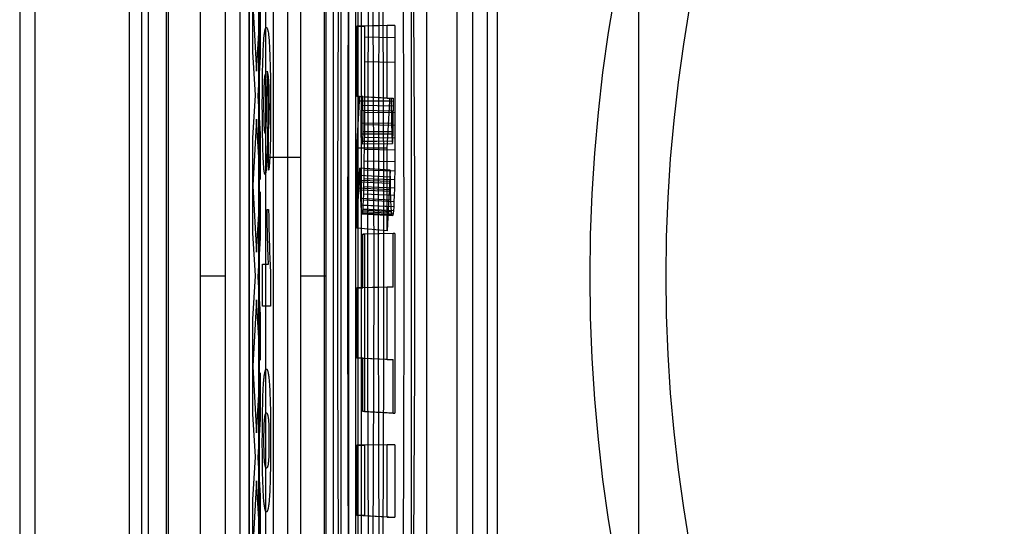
# Model space of a CAD drawing. Header units: millimetres. Extents: x 0 to 770, y -15 to 420.
# Tile 99 of 116: x 493.353 to 494.432, y 263.908 to 264.463. Entities that reach past the tile are written whole.
import ezdxf

# ---------------------------------------------------------------- set-up
doc = ezdxf.new("R2010")
doc.units = ezdxf.units.MM
doc.header["$LTSCALE"] = 32.67
doc.layers.get('0').update_dxf_attribs({"linetype": 'CONTINUOUS'})

msp = doc.modelspace()

# ---------------------------------------------------------------- linework, layer by layer
at = {"color": 9, "linetype": 'CONTINUOUS'}
for p, q in [((493.352701, 267.738734), (493.352701, 260.626128)), ((493.369368, 267.738734), (493.369368, 260.626128)), ((493.48644, 260.626128), (493.48644, 267.738734)), ((493.515677, 260.640764), (493.515677, 267.724097)), ((493.550693, 267.724097), (493.55029, 264.182431)), ((493.68829, 267.724097), (493.68829, 260.640764)), ((493.723059, 267.724097), (493.723059, 260.640764)), ((493.727065, 260.640764), (493.727065, 267.724097)), ((493.832069, 260.641785), (493.832069, 267.723077)), ((493.848735, 267.723077), (493.848735, 260.641785)), ((493.604522, 261.648227), (493.604522, 266.716634)), ((493.646168, 266.71835), (493.646168, 261.646512)), ((493.604052, 261.802053), (493.604052, 266.562808)), ((493.493621, 266.561819), (493.493621, 261.803043)), ((493.594281, 261.803043), (493.594281, 266.561819)), ((493.61446, 266.257545), (493.61446, 262.107316)), ((493.630897, 262.107316), (493.630897, 266.257545)), ((493.70451, 266.257545), (493.70451, 262.107316)), ((493.720947, 262.107316), (493.720947, 266.257545)), ((493.712496, 265.926748), (493.712496, 262.438114)), ((494.031163, 262.641603), (494.031163, 265.904432)), ((493.696471, 262.66582), (493.696471, 265.699042)), ((493.712908, 265.699042), (493.712908, 262.66582)), ((493.781937, 262.66582), (493.781937, 265.699042)), ((493.798374, 265.699042), (493.798374, 262.66582)), ((493.660378, 264.983834), (493.660448, 264.312511)), ((493.622358, 264.31251), (493.622564, 264.779455)), ((493.578277, 264.182417), (493.578255, 264.530677)), ((493.622561, 264.31251), (493.660448, 264.312511)), ((493.55029, 264.182431), (493.550693, 260.640764)), ((493.578298, 264.182431), (493.550309, 264.182431)), ((493.688389, 264.182431), (493.66045, 264.182431))]:
    msp.add_line(p, q, dxfattribs=at)
at = {"color": 6, "linetype": 'CONTINUOUS'}
for p, q in [((493.4731, 260.640764), (493.4731, 267.724097)), ((493.513135, 267.724097), (493.513135, 260.640764)), ((493.864971, 266.247954), (493.864971, 262.116908)), ((493.876171, 262.438114), (493.876171, 265.926748)), ((493.686505, 263.791536), (493.686505, 264.576337)), ((493.755286, 264.456577), (493.721994, 264.456016)), ((493.721994, 264.456016), (493.730502, 264.456016)), ((493.721994, 264.379023), (493.721994, 264.456016)), ((493.763865, 264.456577), (493.730502, 264.456016)), ((493.730502, 264.456016), (493.73055, 264.361559)), ((493.763865, 264.456577), (493.755286, 264.456577)), ((493.755286, 264.377256), (493.755286, 264.456577)), ((493.763865, 264.456577), (493.763911, 264.36094)), ((493.763889, 264.443318), (493.730524, 264.44387)), ((493.763914, 264.416226), (493.73055, 264.416812)), ((493.72515, 264.379023), (493.721994, 264.379023)), ((493.755286, 264.377256), (493.721994, 264.379023)), ((493.721994, 264.322388), (493.72515, 264.37371)), ((493.72515, 264.379023), (493.758442, 264.377256)), ((493.72515, 264.37371), (493.72515, 264.379023)), ((493.758442, 264.37382), (493.72515, 264.37371)), ((493.726789, 264.379023), (493.726756, 264.36401)), ((493.726772, 264.374557), (493.760136, 264.373844)), ((493.728698, 264.379023), (493.726789, 264.379023)), ((493.726789, 264.379023), (493.760149, 264.377256)), ((493.728698, 264.379023), (493.76199, 264.377256)), ((493.728707, 264.363941), (493.728698, 264.379023)), ((493.7287, 264.374449), (493.761992, 264.37382)), ((493.755286, 264.377256), (493.758442, 264.377256)), ((493.755286, 264.322498), (493.758442, 264.37382)), ((493.758442, 264.37382), (493.758442, 264.377256)), ((493.76012, 264.363474), (493.760149, 264.377256)), ((493.760149, 264.377256), (493.76199, 264.377256)), ((493.76199, 264.377256), (493.761999, 264.363438)), ((493.726756, 264.36401), (493.761998, 264.363438)), ((493.726818, 264.350023), (493.726756, 264.36401)), ((493.72676, 264.369325), (493.761997, 264.36863)), ((493.728707, 264.363941), (493.728574, 264.340582)), ((493.76012, 264.363474), (493.760181, 264.34979)), ((493.761867, 264.340531), (493.761998, 264.363438)), ((493.73055, 264.361559), (493.730501, 264.334097)), ((493.763914, 264.36094), (493.73055, 264.361559)), ((493.763911, 264.36094), (493.763865, 264.333353)), ((493.726818, 264.350023), (493.760181, 264.34979)), ((493.727023, 264.337924), (493.726818, 264.350023)), ((493.728574, 264.340582), (493.728258, 264.330081)), ((493.728574, 264.340582), (493.761867, 264.340531)), ((493.763903, 264.347123), (493.730538, 264.347792)), ((493.760181, 264.34979), (493.76038, 264.338104)), ((493.761567, 264.330542), (493.761867, 264.340531)), ((493.727023, 264.337924), (493.76038, 264.338104)), ((493.727373, 264.329762), (493.727023, 264.337924)), ((493.727373, 264.329762), (493.760716, 264.330254)), ((493.727815, 264.327093), (493.727373, 264.329762)), ((493.728258, 264.330081), (493.727815, 264.327093)), ((493.728258, 264.330081), (493.761567, 264.330542)), ((493.730245, 264.298183), (493.730501, 264.334097)), ((493.763865, 264.333353), (493.730501, 264.334097)), ((493.76038, 264.338104), (493.760716, 264.330254)), ((493.760716, 264.330254), (493.761143, 264.327677)), ((493.761143, 264.327677), (493.761567, 264.330542)), ((493.763865, 264.333353), (493.763701, 264.307329)), ((493.755286, 264.322498), (493.721994, 264.322388)), ((493.721994, 264.23474), (493.721994, 264.322388)), ((493.727815, 264.327093), (493.761143, 264.327677)), ((493.7638, 264.320233), (493.730436, 264.321066)), ((493.755286, 264.232069), (493.755286, 264.322498)), ((493.763701, 264.307329), (493.730338, 264.308236)), ((493.724619, 264.2853), (493.725368, 264.300672)), ((493.758682, 264.298363), (493.725368, 264.300672)), ((493.725368, 264.300672), (493.725574, 264.287138)), ((493.730103, 264.288771), (493.730245, 264.298183)), ((493.763607, 264.29716), (493.730245, 264.298183)), ((493.758682, 264.298363), (493.757966, 264.283703)), ((493.758871, 264.285925), (493.758682, 264.298363)), ((493.763607, 264.29716), (493.763463, 264.287598)), ((493.763701, 264.307329), (493.763607, 264.29716)), ((493.75832, 264.290737), (493.724972, 264.292319)), ((493.758871, 264.285925), (493.725574, 264.287138)), ((493.725574, 264.287138), (493.725832, 264.276281)), ((493.729925, 264.279994), (493.730103, 264.288771)), ((493.763463, 264.287598), (493.730103, 264.288771)), ((493.763463, 264.287598), (493.763282, 264.278691)), ((493.721994, 264.23474), (493.724619, 264.2853)), ((493.757607, 264.276898), (493.724261, 264.278499)), ((493.757966, 264.283703), (493.724619, 264.2853)), ((493.759132, 264.274891), (493.725832, 264.276281)), ((493.725832, 264.276281), (493.726148, 264.26711)), ((493.72971, 264.272103), (493.729925, 264.279994)), ((493.763282, 264.278691), (493.729925, 264.279994)), ((493.757966, 264.283703), (493.755286, 264.232069)), ((493.759132, 264.274891), (493.758871, 264.285925)), ((493.763282, 264.278691), (493.763064, 264.270672)), ((493.759453, 264.265578), (493.726148, 264.26711)), ((493.726148, 264.26711), (493.726509, 264.259819)), ((493.729184, 264.259789), (493.729462, 264.265313)), ((493.729462, 264.265313), (493.72971, 264.272103)), ((493.762811, 264.263769), (493.729462, 264.265313)), ((493.763064, 264.270672), (493.72971, 264.272103)), ((493.759453, 264.265578), (493.759132, 264.274891)), ((493.75982, 264.258181), (493.759453, 264.265578)), ((493.763064, 264.270672), (493.762811, 264.263769)), ((493.75982, 264.258181), (493.726509, 264.259819)), ((493.726509, 264.259819), (493.726904, 264.254523)), ((493.76022, 264.252811), (493.726904, 264.254523)), ((493.726904, 264.254523), (493.72732, 264.251293)), ((493.728567, 264.252761), (493.728883, 264.25561)), ((493.728883, 264.25561), (493.729184, 264.259789)), ((493.762224, 264.253908), (493.728883, 264.25561)), ((493.762529, 264.258153), (493.729184, 264.259789)), ((493.76022, 264.252811), (493.75982, 264.258181)), ((493.762529, 264.258153), (493.762224, 264.253908)), ((493.762811, 264.263769), (493.762529, 264.258153)), ((493.760642, 264.249538), (493.72732, 264.251293)), ((493.727747, 264.250115), (493.72732, 264.251293)), ((493.728159, 264.25074), (493.727747, 264.250115)), ((493.761074, 264.248345), (493.727747, 264.250115)), ((493.728159, 264.25074), (493.728567, 264.252761)), ((493.761491, 264.248977), (493.728159, 264.25074)), ((493.761903, 264.251018), (493.728567, 264.252761)), ((493.760642, 264.249538), (493.76022, 264.252811)), ((493.761049, 264.248538), (493.760642, 264.249538)), ((493.761465, 264.248752), (493.761049, 264.248538)), ((493.761903, 264.251018), (493.761465, 264.248752)), ((493.762224, 264.253908), (493.761903, 264.251018)), ((493.755286, 264.232069), (493.721994, 264.23474)), ((493.761835, 264.228856), (493.728544, 264.228295)), ((493.728544, 264.228295), (493.7305, 264.228295)), ((493.728544, 264.169675), (493.728544, 264.228295)), ((493.763865, 264.228856), (493.7305, 264.228295)), ((493.7305, 264.228295), (493.7305, 264.034062)), ((493.763865, 264.228856), (493.761835, 264.228856)), ((493.761835, 264.170236), (493.761835, 264.228856)), ((493.763865, 264.228856), (493.763865, 264.032295)), ((493.755286, 264.170236), (493.721994, 264.169675)), ((493.721994, 264.169675), (493.728544, 264.169675)), ((493.721994, 264.092682), (493.721994, 264.169675)), ((493.761835, 264.170236), (493.728544, 264.169675)), ((493.761835, 264.170236), (493.755286, 264.170236)), ((493.755286, 264.090914), (493.755286, 264.170236)), ((493.728544, 264.092682), (493.721994, 264.092682)), ((493.755286, 264.090914), (493.721994, 264.092682)), ((493.728544, 264.092682), (493.761835, 264.090914)), ((493.728544, 264.034062), (493.728544, 264.092682)), ((493.755286, 264.090914), (493.761835, 264.090914)), ((493.761835, 264.032295), (493.761835, 264.090914)), ((493.7305, 264.034062), (493.728544, 264.034062)), ((493.761835, 264.032295), (493.728544, 264.034062)), ((493.7305, 264.034062), (493.763865, 264.032295)), ((493.761835, 264.032295), (493.763865, 264.032295)), ((493.755286, 263.997799), (493.721994, 263.997238)), ((493.721994, 263.997238), (493.7305, 263.997238)), ((493.721994, 263.920245), (493.721994, 263.997238)), ((493.763865, 263.997799), (493.7305, 263.997238)), ((493.7305, 263.997238), (493.7305, 263.920245)), ((493.763865, 263.997799), (493.755286, 263.997799)), ((493.755286, 263.918478), (493.755286, 263.997799)), ((493.763865, 263.997799), (493.763865, 263.918478)), ((493.755286, 263.918478), (493.721994, 263.920245)), ((493.7305, 263.920245), (493.721994, 263.920245)), ((493.7305, 263.920245), (493.763865, 263.918478)), ((493.755286, 263.918478), (493.763865, 263.918478))]:
    msp.add_line(p, q, dxfattribs=at)
at = {"color": 7, "linetype": 'CONTINUOUS', "true_color": 0x2a4972}
for p, q in [((493.60824, 264.479191), (493.612338, 264.406564)), ((493.60824, 264.427711), (493.60824, 264.479191)), ((493.612338, 264.406564), (493.616093, 264.472396)), ((493.616093, 264.472396), (493.616093, 264.42222)), ((493.610956, 264.380471), (493.60824, 264.427711)), ((493.626565, 264.430103), (493.626765, 264.425243)), ((493.616093, 264.42222), (493.613569, 264.379601)), ((493.619004, 264.413128), (493.619147, 264.418507)), ((493.619147, 264.418507), (493.61932, 264.423924)), ((493.626765, 264.425243), (493.626951, 264.419833)), ((493.626951, 264.419833), (493.627114, 264.414143)), ((493.61877, 264.401299), (493.618877, 264.407353)), ((493.618877, 264.407353), (493.619004, 264.413128)), ((493.623737, 264.406753), (493.623863, 264.403678)), ((493.627114, 264.414143), (493.627255, 264.40825)), ((493.627255, 264.40825), (493.627376, 264.40195)), ((493.618652, 264.391797), (493.61877, 264.401299)), ((493.622881, 264.392781), (493.622808, 264.394507)), ((493.623863, 264.403678), (493.623982, 264.400329)), ((493.623982, 264.400329), (493.624066, 264.397592)), ((493.624066, 264.397592), (493.624167, 264.393649)), ((493.625724, 264.394705), (493.625651, 264.395999)), ((493.625787, 264.393402), (493.625724, 264.394705)), ((493.627376, 264.40195), (493.627514, 264.392066)), ((493.618581, 264.38161), (493.618652, 264.391797)), ((493.620162, 264.384867), (493.62011, 264.382584)), ((493.62022, 264.386992), (493.620162, 264.384867)), ((493.620284, 264.388963), (493.62022, 264.386992)), ((493.620352, 264.390784), (493.620284, 264.388963)), ((493.620425, 264.392459), (493.620352, 264.390784)), ((493.622947, 264.390965), (493.622881, 264.392781)), ((493.623009, 264.388991), (493.622947, 264.390965)), ((493.623065, 264.386859), (493.623009, 264.388991)), ((493.623114, 264.384573), (493.623065, 264.386859)), ((493.623156, 264.382106), (493.623114, 264.384573)), ((493.624167, 264.393649), (493.624277, 264.388257)), ((493.624277, 264.388257), (493.624366, 264.382463)), ((493.62587, 264.39149), (493.625787, 264.393402)), ((493.625948, 264.389388), (493.62587, 264.39149)), ((493.626021, 264.387087), (493.625948, 264.389388)), ((493.626085, 264.384575), (493.626021, 264.387087)), ((493.62614, 264.381839), (493.626085, 264.384575)), ((493.627514, 264.392066), (493.627604, 264.381476)), ((493.60824, 264.333339), (493.610956, 264.380471)), ((493.613569, 264.379601), (493.616093, 264.337851)), ((493.618558, 264.37108), (493.618581, 264.38161)), ((493.619986, 264.372743), (493.619974, 264.368801)), ((493.620017, 264.376583), (493.619986, 264.372743)), ((493.620066, 264.380227), (493.620017, 264.376583)), ((493.62011, 264.382584), (493.620066, 264.380227)), ((493.623202, 264.378115), (493.623156, 264.382106)), ((493.623221, 264.375337), (493.623202, 264.378115)), ((493.623232, 264.37108), (493.623221, 264.375337)), ((493.624366, 264.382463), (493.624443, 264.37515)), ((493.624443, 264.37515), (493.624461, 264.372657)), ((493.626184, 264.378888), (493.62614, 264.381839)), ((493.626244, 264.369294), (493.626231, 264.373643)), ((493.627604, 264.381476), (493.627644, 264.37028)), ((493.61859, 264.358055), (493.618558, 264.37108)), ((493.619974, 264.368801), (493.619984, 264.364738)), ((493.623131, 264.358443), (493.623187, 264.362446)), ((493.623187, 264.362446), (493.62322, 264.3667)), ((493.62322, 264.3667), (493.623232, 264.37108)), ((493.624461, 264.372657), (493.624486, 264.366381)), ((493.624486, 264.366381), (493.62448, 264.358334)), ((493.626183, 264.3593), (493.626213, 264.361919)), ((493.626213, 264.361919), (493.626237, 264.365562)), ((493.626237, 264.365562), (493.626244, 264.369294)), ((493.627644, 264.37028), (493.627627, 264.356646)), ((493.612278, 264.354214), (493.60824, 264.281641)), ((493.616093, 264.288164), (493.612278, 264.354214)), ((493.62003, 264.359507), (493.620087, 264.355909)), ((493.620087, 264.355909), (493.620133, 264.353739)), ((493.620133, 264.353739), (493.620186, 264.351724)), ((493.620186, 264.351724), (493.620245, 264.349873)), ((493.622901, 264.34981), (493.622968, 264.351706)), ((493.622968, 264.351706), (493.623029, 264.353781)), ((493.623029, 264.353781), (493.623084, 264.356029)), ((493.623084, 264.356029), (493.623131, 264.358443)), ((493.62448, 264.358334), (493.624437, 264.350079)), ((493.625949, 264.350031), (493.626, 264.351365)), ((493.626, 264.351365), (493.626045, 264.352739)), ((493.626045, 264.352739), (493.626086, 264.354232)), ((493.626086, 264.354232), (493.62614, 264.356667)), ((493.62614, 264.356667), (493.626183, 264.3593)), ((493.627627, 264.356646), (493.627567, 264.347327)), ((493.618808, 264.337368), (493.618689, 264.345885)), ((493.620245, 264.349873), (493.620309, 264.348194)), ((493.620309, 264.348194), (493.620383, 264.346575)), ((493.624358, 264.34209), (493.624242, 264.3345)), ((493.624437, 264.350079), (493.624358, 264.34209)), ((493.625431, 264.298134), (493.625249, 264.342863)), ((493.627567, 264.347327), (493.62746, 264.33821)), ((493.60824, 264.281641), (493.60824, 264.333339)), ((493.616093, 264.337851), (493.616093, 264.288164)), ((493.618963, 264.329466), (493.618808, 264.337368)), ((493.624242, 264.3345), (493.624089, 264.327384)), ((493.627354, 264.332032), (493.627226, 264.326283)), ((493.62746, 264.33821), (493.627354, 264.332032)), ((493.619088, 264.324476), (493.618963, 264.329466)), ((493.61923, 264.319736), (493.619088, 264.324476)), ((493.619384, 264.315385), (493.61923, 264.319736)), ((493.623966, 264.322822), (493.623826, 264.318406)), ((493.624089, 264.327384), (493.623966, 264.322822)), ((493.627079, 264.321053), (493.626967, 264.317769)), ((493.627226, 264.326283), (493.627079, 264.321053)), ((493.619556, 264.311259), (493.619384, 264.315385)), ((493.619737, 264.30758), (493.619556, 264.311259)), ((493.623676, 264.314338), (493.623508, 264.310417)), ((493.623826, 264.318406), (493.623676, 264.314338)), ((493.626568, 264.309217), (493.626467, 264.307592)), ((493.626667, 264.310984), (493.626568, 264.309217)), ((493.626763, 264.312898), (493.626667, 264.310984)), ((493.626846, 264.314755), (493.626763, 264.312898)), ((493.626967, 264.317769), (493.626846, 264.314755)), ((493.626467, 264.307592), (493.626364, 264.306101)), ((493.60824, 264.281206), (493.612338, 264.208579)), ((493.60824, 264.229725), (493.60824, 264.281206)), ((493.612338, 264.208579), (493.616093, 264.274411)), ((493.616093, 264.274411), (493.616093, 264.224235)), ((493.623846, 264.255131), (493.625395, 264.255131)), ((493.624024, 264.242337), (493.623846, 264.255131)), ((493.625395, 264.255131), (493.625507, 264.247178)), ((493.625507, 264.247178), (493.625709, 264.236294)), ((493.624287, 264.227654), (493.624024, 264.242337)), ((493.625709, 264.236294), (493.625991, 264.224324)), ((493.610956, 264.182485), (493.60824, 264.229725)), ((493.616093, 264.224235), (493.613569, 264.181615)), ((493.624597, 264.213903), (493.624287, 264.227654)), ((493.625991, 264.224324), (493.626307, 264.213095)), ((493.624888, 264.20331), (493.624597, 264.213903)), ((493.626307, 264.213095), (493.626484, 264.207774)), ((493.62514, 264.195492), (493.624888, 264.20331)), ((493.626484, 264.207774), (493.626674, 264.202841)), ((493.626674, 264.202841), (493.626824, 264.199426)), ((493.61871, 264.195492), (493.62514, 264.195492)), ((493.61871, 264.149346), (493.61871, 264.195492)), ((493.626824, 264.199426), (493.62698, 264.19628)), ((493.62698, 264.19628), (493.627087, 264.194342)), ((493.627087, 264.194342), (493.627195, 264.192539)), ((493.627195, 264.192539), (493.627306, 264.190878)), ((493.627306, 264.190878), (493.627418, 264.189364)), ((493.60824, 264.135354), (493.610956, 264.182485)), ((493.613569, 264.181615), (493.616093, 264.139866)), ((493.627646, 264.186805), (493.627646, 264.149346)), ((493.612278, 264.156228), (493.60824, 264.083656)), ((493.616093, 264.090179), (493.612278, 264.156228)), ((493.627646, 264.149346), (493.61871, 264.149346)), ((493.60824, 264.083656), (493.60824, 264.135354)), ((493.616093, 264.139866), (493.616093, 264.090179)), ((493.60824, 264.083221), (493.612338, 264.010593)), ((493.60824, 264.03174), (493.60824, 264.083221)), ((493.612338, 264.010593), (493.616093, 264.076425)), ((493.616093, 264.076425), (493.616093, 264.02625)), ((493.619111, 264.047022), (493.619269, 264.051876)), ((493.619269, 264.051876), (493.619439, 264.056283)), ((493.619439, 264.056283), (493.619557, 264.058964)), ((493.626736, 264.05687), (493.626916, 264.052595)), ((493.626916, 264.052595), (493.627083, 264.047752)), ((493.618844, 264.036034), (493.618969, 264.041736)), ((493.618969, 264.041736), (493.619111, 264.047022)), ((493.627083, 264.047752), (493.627233, 264.042382)), ((493.627233, 264.042382), (493.627363, 264.036529)), ((493.610956, 263.9845), (493.60824, 264.03174)), ((493.618639, 264.021257), (493.618741, 264.029921)), ((493.618741, 264.029921), (493.618844, 264.036034)), ((493.627363, 264.036529), (493.627463, 264.030635)), ((493.627463, 264.030635), (493.627565, 264.021851)), ((493.616093, 264.02625), (493.613569, 263.98363)), ((493.618573, 264.010719), (493.618639, 264.021257)), ((493.626034, 264.017254), (493.625972, 264.019023)), ((493.626084, 264.015489), (493.626034, 264.017254)), ((493.627565, 264.021851), (493.627611, 264.015561)), ((493.618559, 263.999902), (493.618573, 264.010719)), ((493.620004, 264.008681), (493.619981, 264.005519)), ((493.620043, 264.011751), (493.620004, 264.008681)), ((493.626127, 264.013552), (493.626084, 264.015489)), ((493.626179, 264.010385), (493.626127, 264.013552)), ((493.627611, 264.015561), (493.627646, 264.002283)), ((493.618599, 263.988091), (493.618559, 263.999902)), ((493.619981, 264.005519), (493.619974, 264.002283)), ((493.619974, 264.002283), (493.619982, 263.999059)), ((493.619982, 263.999059), (493.620005, 263.995911)), ((493.620005, 263.995911), (493.62004, 263.993098)), ((493.626144, 263.992116), (493.626191, 263.995343)), ((493.626191, 263.995343), (493.626221, 263.998764)), ((493.626221, 263.998764), (493.626232, 264.002283)), ((493.626232, 264.002283), (493.626223, 264.005827)), ((493.627646, 264.002283), (493.62761, 263.989024)), ((493.60824, 263.937368), (493.610956, 263.9845)), ((493.62004, 263.993098), (493.620085, 263.990646)), ((493.620085, 263.990646), (493.620139, 263.988403)), ((493.620139, 263.988403), (493.620204, 263.986344)), ((493.625906, 263.984139), (493.62594, 263.984879)), ((493.62594, 263.984879), (493.625973, 263.985673)), ((493.625973, 263.985673), (493.62602, 263.986972)), ((493.62602, 263.986972), (493.626059, 263.988285)), ((493.626059, 263.988285), (493.626104, 263.990121)), ((493.626104, 263.990121), (493.626144, 263.992116)), ((493.62761, 263.989024), (493.627534, 263.979746)), ((493.613569, 263.98363), (493.616093, 263.94188)), ((493.618785, 263.971157), (493.618697, 263.977238)), ((493.625561, 263.979323), (493.625601, 263.979737)), ((493.625601, 263.979737), (493.625641, 263.980173)), ((493.625641, 263.980173), (493.625681, 263.980634)), ((493.625681, 263.980634), (493.62572, 263.981125)), ((493.62572, 263.981125), (493.625759, 263.981648)), ((493.625759, 263.981648), (493.625797, 263.982208)), ((493.625797, 263.982208), (493.625834, 263.982807)), ((493.625834, 263.982807), (493.625871, 263.98345)), ((493.625871, 263.98345), (493.625906, 263.984139)), ((493.627534, 263.979746), (493.627416, 263.971139)), ((493.61889, 263.965685), (493.618785, 263.971157)), ((493.619014, 263.960586), (493.61889, 263.965685)), ((493.627309, 263.965626), (493.627184, 263.96049)), ((493.627416, 263.971139), (493.627309, 263.965626)), ((493.612278, 263.958243), (493.60824, 263.88567)), ((493.616093, 263.892193), (493.612278, 263.958243)), ((493.619153, 263.955883), (493.619014, 263.960586)), ((493.619305, 263.9516), (493.619153, 263.955883)), ((493.627043, 263.955754), (493.626889, 263.951441)), ((493.627184, 263.96049), (493.627043, 263.955754)), ((493.616093, 263.94188), (493.616093, 263.892193)), ((493.619413, 263.948988), (493.619305, 263.9516)), ((493.61957, 263.945681), (493.619413, 263.948988)), ((493.60824, 263.88567), (493.60824, 263.937368))]:
    msp.add_line(p, q, dxfattribs=at)
at = {"color": 6, "linetype": 'CONTINUOUS'}
for points in [[(493.709096, 265.015203), (493.705877, 264.846736), (493.703412, 264.666043), (493.701743, 264.476443), (493.700902, 264.281444), (493.700902, 264.084632), (493.701743, 263.889631), (493.703412, 263.70003), (493.705877, 263.519334), (493.709096, 263.350865)], [(493.718884, 263.350865), (493.715956, 263.546949), (493.71383, 263.753218), (493.712541, 263.966391), (493.712109, 264.183045), (493.71254, 264.399699), (493.713829, 264.612876), (493.715954, 264.819152), (493.718881, 265.015203)], [(493.73382, 265.015203), (493.736739, 264.819087), (493.738859, 264.612802), (493.740144, 264.399653), (493.740574, 264.183045), (493.740143, 263.966438), (493.738857, 263.753293), (493.736738, 263.547013), (493.733817, 263.350865)], [(493.742403, 263.349097), (493.739174, 263.517715), (493.736701, 263.698653), (493.735027, 263.888542), (493.734183, 264.083858), (493.734182, 264.280995), (493.735027, 264.476312), (493.736701, 264.666203), (493.739174, 264.847144), (493.742403, 265.015764)], [(493.743606, 263.350865), (493.746825, 263.519331), (493.74929, 263.700024), (493.750958, 263.889624), (493.7518, 264.084624), (493.7518, 264.281435), (493.750958, 264.476436), (493.74929, 264.666038), (493.746825, 264.846733), (493.743606, 265.015203)], [(493.752272, 265.015764), (493.749332, 264.819497), (493.747198, 264.612944), (493.745903, 264.399439), (493.745469, 264.182431), (493.745903, 263.965422), (493.747198, 263.751918), (493.749332, 263.545364), (493.752272, 263.349097)], [(493.767085, 263.349097), (493.770017, 263.54543), (493.772146, 263.751993), (493.773437, 263.96547), (493.773869, 264.182431), (493.773437, 264.399392), (493.772146, 264.612868), (493.770017, 264.819432), (493.767085, 265.015764)], [(493.776955, 265.015764), (493.780183, 264.847147), (493.782657, 264.666209), (493.78433, 264.476319), (493.785175, 264.281003), (493.785175, 264.083866), (493.784331, 263.888549), (493.782657, 263.698658), (493.780183, 263.517718), (493.776955, 263.349097)], [(493.615298, 262.770668), (493.615311, 263.272769), (493.61535, 263.553124), (493.615406, 263.855056), (493.61547, 264.180261), (493.615531, 264.53068)]]:
    msp.add_lwpolyline(points, dxfattribs=at)
at = {"color": 7, "linetype": 'CONTINUOUS', "true_color": 0x2a4972}
for points in [[(493.61932, 264.423924), (493.619507, 264.428833), (493.619605, 264.431089), (493.61972, 264.433489), (493.619839, 264.435715), (493.619961, 264.437772), (493.620085, 264.439662), (493.620212, 264.44139), (493.620363, 264.44322), (493.620516, 264.44485), (493.620672, 264.446298), (493.620828, 264.447582), (493.620986, 264.448722), (493.621173, 264.449901), (493.621361, 264.450917), (493.62155, 264.451781), (493.621739, 264.452507), (493.621928, 264.453105), (493.622195, 264.453754), (493.622462, 264.454198), (493.62275, 264.454474), (493.623038, 264.454562), (493.623334, 264.45447), (493.623629, 264.454181), (493.623903, 264.453715), (493.624177, 264.453036), (493.624371, 264.45241), (493.624566, 264.451651), (493.624759, 264.450747), (493.624952, 264.449686), (493.625144, 264.448455), (493.625306, 264.447264), (493.625467, 264.445922), (493.625627, 264.444412), (493.625785, 264.442715), (493.62594, 264.440812), (493.62607, 264.439013), (493.626199, 264.437047), (493.626324, 264.434909), (493.626446, 264.432596), (493.626565, 264.430103)], [(493.625651, 264.395999), (493.625614, 264.39659), (493.625576, 264.397146), (493.625538, 264.397669), (493.625499, 264.398161), (493.625459, 264.398624), (493.62542, 264.399059), (493.62538, 264.399468), (493.625339, 264.399852), (493.625299, 264.400214), (493.625258, 264.400556), (493.625217, 264.400878), (493.625175, 264.401183), (493.625134, 264.401473), (493.625092, 264.401749), (493.625051, 264.402013), (493.625009, 264.402267), (493.624911, 264.402831), (493.624813, 264.403351), (493.624716, 264.403828), (493.624618, 264.404265), (493.62452, 264.404663), (493.624422, 264.405026), (493.624325, 264.405356), (493.624227, 264.405654), (493.624129, 264.405923), (493.624031, 264.406165), (493.623933, 264.406382), (493.623835, 264.406577), (493.623737, 264.406753)], [(493.622808, 264.394507), (493.622768, 264.395329), (493.622727, 264.396097), (493.622685, 264.396813), (493.622642, 264.397479), (493.622598, 264.398097), (493.622553, 264.398667), (493.622508, 264.399191), (493.622462, 264.399672), (493.622416, 264.40011), (493.62237, 264.400507), (493.622309, 264.400969), (493.622248, 264.401368), (493.622186, 264.401708), (493.622125, 264.401995), (493.622063, 264.402233), (493.621992, 264.402449), (493.621921, 264.402611), (493.621851, 264.402722), (493.62178, 264.402787), (493.621709, 264.40281), (493.62163, 264.402787), (493.621552, 264.402714), (493.621473, 264.402587), (493.621395, 264.402404), (493.621317, 264.402163), (493.621248, 264.401895), (493.621178, 264.401572), (493.621109, 264.40119), (493.621041, 264.400742), (493.620973, 264.400222), (493.620915, 264.399716), (493.620857, 264.399152), (493.6208, 264.398529), (493.620744, 264.397848), (493.620688, 264.397106), (493.620634, 264.396302), (493.62058, 264.395437), (493.620527, 264.394509), (493.620425, 264.392459)], [(493.626231, 264.373643), (493.626224, 264.374715), (493.626184, 264.378888)], [(493.619984, 264.364738), (493.619992, 264.363402), (493.62003, 264.359507)], [(493.618689, 264.345885), (493.618609, 264.354844), (493.61859, 264.358055)], [(493.620383, 264.346575), (493.620424, 264.34579), (493.620467, 264.345063), (493.62051, 264.344392), (493.620555, 264.343774), (493.6206, 264.343207), (493.620645, 264.342689), (493.620691, 264.342216), (493.620738, 264.341786), (493.620785, 264.341397), (493.620832, 264.341046), (493.620898, 264.340612), (493.620965, 264.340241), (493.621031, 264.339928), (493.621098, 264.339667), (493.621165, 264.339451), (493.621263, 264.339208), (493.621361, 264.339043), (493.62146, 264.338949), (493.621558, 264.33892), (493.621639, 264.338942), (493.621721, 264.339006), (493.621801, 264.339118), (493.621882, 264.33928), (493.621963, 264.339497), (493.622033, 264.339731), (493.622102, 264.340015), (493.622172, 264.340355), (493.622241, 264.340755), (493.62231, 264.341223), (493.62236, 264.341609), (493.622409, 264.342036), (493.622459, 264.342507), (493.622507, 264.343022), (493.622556, 264.343586), (493.622603, 264.3442), (493.62265, 264.344866), (493.622696, 264.345587), (493.622742, 264.346365), (493.622786, 264.347202), (493.622829, 264.3481), (493.622901, 264.34981)], [(493.625249, 264.342863), (493.625282, 264.342977), (493.625315, 264.343104), (493.625349, 264.343245), (493.625383, 264.343402), (493.625416, 264.343574), (493.62545, 264.343764), (493.625483, 264.343972), (493.625517, 264.344199), (493.62555, 264.344447), (493.625583, 264.344717), (493.625616, 264.345009), (493.625649, 264.345325), (493.625681, 264.345666), (493.625713, 264.346033), (493.625745, 264.346426), (493.625776, 264.346848), (493.625806, 264.3473), (493.625836, 264.347781), (493.625865, 264.348294), (493.625894, 264.348839), (493.625949, 264.350031)], [(493.623508, 264.310417), (493.623331, 264.306908), (493.62324, 264.305317), (493.623144, 264.303795), (493.623046, 264.302391), (493.622947, 264.301103), (493.622846, 264.299929), (493.622744, 264.298866), (493.622635, 264.297859), (493.622525, 264.296972), (493.622414, 264.296201), (493.622302, 264.295542), (493.62219, 264.294991), (493.622068, 264.294513), (493.621945, 264.294151), (493.621822, 264.293898), (493.6217, 264.29375), (493.621577, 264.293698), (493.621446, 264.293745), (493.621316, 264.293899), (493.621186, 264.294166), (493.621057, 264.294551), (493.620927, 264.29506), (493.620809, 264.295638), (493.620692, 264.29633), (493.620576, 264.29714), (493.62046, 264.298073), (493.620345, 264.299135), (493.62024, 264.300249), (493.620135, 264.301481), (493.620032, 264.302835), (493.619931, 264.304312), (493.619831, 264.305914), (493.619737, 264.30758)], [(493.626364, 264.306101), (493.626258, 264.304741), (493.626205, 264.304108), (493.626151, 264.303506), (493.626097, 264.302933), (493.626042, 264.302389), (493.625988, 264.301874), (493.625933, 264.301387), (493.625877, 264.300926), (493.625822, 264.300492), (493.625766, 264.300084), (493.62571, 264.2997), (493.625655, 264.299341), (493.625599, 264.299006), (493.625543, 264.298693), (493.625487, 264.298403), (493.625431, 264.298134)], [(493.627418, 264.189364), (493.627474, 264.188665), (493.627531, 264.188004), (493.627589, 264.187384), (493.627646, 264.186805)], [(493.619557, 264.058964), (493.619637, 264.060605), (493.619719, 264.062136), (493.619803, 264.063564), (493.619889, 264.064896), (493.619976, 264.066138), (493.620065, 264.067295), (493.620154, 264.068376), (493.620284, 264.069803), (493.620414, 264.071094), (493.620546, 264.07226), (493.620679, 264.073312), (493.620813, 264.074261), (493.620947, 264.075117), (493.621143, 264.076218), (493.62134, 264.077161), (493.621538, 264.077958), (493.621736, 264.078624), (493.621935, 264.079173), (493.622124, 264.079596), (493.622313, 264.079933), (493.622502, 264.080189), (493.622707, 264.080383), (493.622913, 264.080494), (493.623118, 264.080528), (493.62332, 264.080487), (493.623522, 264.080366), (493.623724, 264.080158), (493.623912, 264.079879), (493.624099, 264.079512), (493.624286, 264.079049), (493.624486, 264.078444), (493.624685, 264.077711), (493.624884, 264.076837), (493.625082, 264.075809), (493.625279, 264.074613), (493.625417, 264.073661), (493.625555, 264.072609), (493.625691, 264.071448), (493.625827, 264.07017), (493.625962, 264.068763), (493.626095, 264.06722), (493.626206, 264.065799), (493.626316, 264.064266), (493.626425, 264.062614), (493.626531, 264.060835), (493.626635, 264.058923), (493.626736, 264.05687)], [(493.620946, 264.027913), (493.620863, 264.027283), (493.620781, 264.026604), (493.6207, 264.025861), (493.620619, 264.025039), (493.620538, 264.024121), (493.620459, 264.023091), (493.620414, 264.022434), (493.620369, 264.021727), (493.620326, 264.020962), (493.620283, 264.020133), (493.620242, 264.019234), (493.620204, 264.018256), (493.620167, 264.017193), (493.620131, 264.015962), (493.620098, 264.014637), (493.620043, 264.011751)], [(493.6231, 264.032226), (493.622919, 264.032204), (493.622739, 264.032144), (493.622558, 264.032059), (493.622377, 264.031959), (493.622302, 264.031915), (493.622226, 264.031867), (493.62215, 264.031813), (493.622074, 264.03175), (493.621998, 264.031676), (493.621922, 264.031587), (493.621846, 264.031482), (493.62177, 264.031357), (493.621694, 264.031209), (493.621619, 264.031037), (493.621543, 264.030837), (493.621468, 264.030606), (493.621393, 264.030342), (493.621318, 264.030043), (493.621243, 264.029705), (493.621168, 264.029325), (493.621094, 264.028902), (493.62102, 264.028432), (493.620946, 264.027913)], [(493.625972, 264.019023), (493.625939, 264.01982), (493.625905, 264.020563), (493.62587, 264.021257), (493.625833, 264.021904), (493.625796, 264.02251), (493.625759, 264.023077), (493.625707, 264.023798), (493.625654, 264.024458), (493.6256, 264.025063), (493.625546, 264.025617), (493.625492, 264.026125), (493.625437, 264.026591), (493.625382, 264.027021), (493.625326, 264.02742), (493.625229, 264.028054), (493.625131, 264.028613), (493.625033, 264.029103), (493.624934, 264.029532), (493.624836, 264.029905), (493.624737, 264.03023), (493.624637, 264.030514), (493.624538, 264.030763), (493.624439, 264.030984), (493.624248, 264.031349), (493.624056, 264.031642), (493.623865, 264.031868), (493.623674, 264.032033), (493.623482, 264.032144), (493.623291, 264.032206), (493.6231, 264.032226)], [(493.626223, 264.005827), (493.626215, 264.006992), (493.626179, 264.010385)], [(493.618697, 263.977238), (493.618615, 263.985765), (493.618599, 263.988091)], [(493.620204, 263.986344), (493.620241, 263.985387), (493.620279, 263.9845), (493.620319, 263.983676), (493.620361, 263.982912), (493.620403, 263.982203), (493.620446, 263.981544), (493.620516, 263.980586), (493.620586, 263.979733), (493.620658, 263.978974), (493.620731, 263.978297), (493.620804, 263.977692), (493.620878, 263.977146), (493.621002, 263.976339), (493.621128, 263.975656), (493.621254, 263.975081), (493.62138, 263.974602), (493.621507, 263.974202), (493.621634, 263.973868), (493.621761, 263.973584), (493.621965, 263.973207), (493.622169, 263.972914), (493.622373, 263.972697), (493.622548, 263.972565), (493.622722, 263.972476), (493.622911, 263.97242), (493.6231, 263.972402), (493.623288, 263.972418), (493.623475, 263.972469), (493.623648, 263.972548), (493.623821, 263.972668), (493.62402, 263.972867), (493.62422, 263.973133), (493.62442, 263.973465), (493.624524, 263.973668), (493.624629, 263.973902), (493.624734, 263.974179), (493.624838, 263.974512), (493.624942, 263.974914), (493.625046, 263.975396), (493.625149, 263.975972), (493.625251, 263.976654)], [(493.625251, 263.976654), (493.625296, 263.976989), (493.625341, 263.977342), (493.625386, 263.977711), (493.625431, 263.978099), (493.625476, 263.978504), (493.62552, 263.978929), (493.625561, 263.979323)], [(493.626889, 263.951441), (493.626724, 263.947574), (493.626624, 263.945518), (493.62652, 263.943613), (493.626415, 263.94185), (493.626307, 263.940219), (493.626198, 263.938709), (493.626088, 263.937311), (493.625928, 263.935492), (493.625766, 263.933864), (493.625602, 263.932412), (493.625437, 263.931121), (493.625271, 263.929974), (493.625073, 263.928784), (493.624875, 263.927763), (493.624675, 263.926895), (493.624476, 263.926169), (493.624275, 263.925569), (493.623993, 263.924917), (493.62371, 263.924468), (493.623405, 263.924188), (493.6231, 263.9241), (493.622795, 263.924189), (493.62249, 263.92447), (493.622208, 263.924922), (493.621925, 263.925579), (493.621725, 263.926183), (493.621525, 263.926914), (493.621325, 263.927787), (493.621127, 263.928816), (493.620929, 263.930015), (493.620762, 263.931173), (493.620597, 263.932477), (493.620433, 263.933941), (493.62027, 263.93558), (493.62011, 263.937408), (493.619998, 263.938817), (493.619888, 263.940339), (493.61978, 263.941982), (493.619674, 263.94376), (493.61957, 263.945681)]]:
    msp.add_lwpolyline(points, dxfattribs=at)
at = {"color": 9, "linetype": 'CONTINUOUS'}
for points in [[(493.62264, 260.935751), (493.622327, 262.031789), (493.622465, 263.157276), (493.622561, 264.31251)], [(493.660448, 264.312511), (493.660425, 263.758156), (493.660378, 263.379901), (493.660327, 263.04251), (493.660278, 262.741547), (493.660237, 262.472512), (493.66021, 262.011936)], [(493.578149, 261.610133), (493.578087, 262.208422), (493.578111, 262.543463), (493.578154, 262.905819), (493.578213, 263.298012), (493.578277, 264.182417)]]:
    msp.add_lwpolyline(points, dxfattribs=at)
at = {"color": 7, "linetype": 'CONTINUOUS'}
msp.add_circle((495.727701, 264.182431), 1.75, dxfattribs=at)
at = {"color": 6, "linetype": 'CONTINUOUS'}
msp.add_circle((495.727701, 264.182431), 1.666667, dxfattribs=at)

doc.saveas('drawing.dxf')
